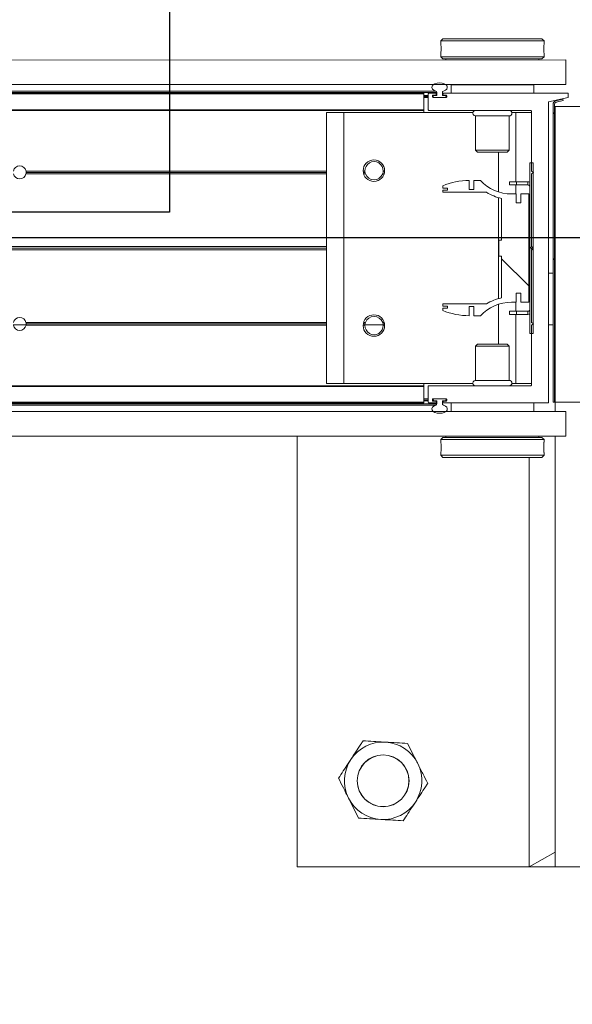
# Model space of a CAD drawing. Header units: feet. Extents: x 0 to 152726, y 0 to 59505.
# Tile 57 of 85: x 152371.478 to 152372.147, y 59279.952 to 59281.144. Entities that reach past the tile are written whole.
import ezdxf
from ezdxf import colors
from ezdxf.entities.mleader import LeaderData, LeaderLine
from ezdxf.math import Vec2, Vec3

# ---------------------------------------------------------------- set-up
doc = ezdxf.new("R2010")
doc.units = ezdxf.units.FT
doc.header["$LTSCALE"] = 0.1
doc.header["$MEASUREMENT"] = 0
for name, color, linetype, lineweight in [('BR_P_Rail_Object', 251, 'Continuous', 30), ('SC_Scratch7', 252, 'Continuous', 0), ('VG_P_Cells', 252, 'Continuous', 13)]:
    doc.layers.add(name, color=color, linetype=linetype, lineweight=lineweight)
doc.layers.add('L-ANNO-NOTE', color=30, linetype='Continuous')
doc.styles.add('Arial', font='arial.ttf')

# ---------------------------------------------------------------- blocks, each defined once
blk = doc.blocks.new('HIGH ST SCREENWALL_2 PANEL PLAN_5')
at = {"layer": 'SC_Scratch7', "lineweight": 0, "extrusion": (0, 0, -1)}
h = blk.add_hatch(dxfattribs=at)
h.set_pattern_fill('ANSI34', color=256, scale=0.1, style=0, pattern_type=2)
h.set_pattern_definition([(135.001858, (13.94325652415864, -13.85164582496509), (0.53031182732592, 0.5303462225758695), []), (135.001858, (13.76648022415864, -13.85165152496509), (0.53031182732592, 0.5303462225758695), []), (135.001858, (13.58970382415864, -13.85165732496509), (0.53031182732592, 0.5303462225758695), []), (135.001858, (13.41292752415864, -13.85166302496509), (0.53031182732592, 0.5303462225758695), [])])
h.paths.add_polyline_path([(4.350222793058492, -0.1485514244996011), (4.349791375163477, -0.1469415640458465), (4.358272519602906, -0.1446687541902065, 0.3394542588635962), (4.360125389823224, -0.142253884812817), (4.360113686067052, 0.2186091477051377), (4.361780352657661, 0.2186092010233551), (4.361792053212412, -0.1422538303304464, -0.339454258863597), (4.35870393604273, -0.1462786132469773)])
h = blk.add_hatch(dxfattribs=at)
h.set_pattern_fill('ANSI31', color=256, scale=0.01, style=0, pattern_type=2)
h.set_pattern_definition([(135.001858, (13.94176805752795, -14.01357844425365), (0.08838530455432, 0.08839103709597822), [])])
h.paths.add_polyline_path([(4.389908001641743, 0.135131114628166), (4.389914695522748, -0.07124347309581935), (4.386164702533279, -0.07124359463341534), (4.386158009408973, 0.13513099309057)])
h = blk.add_hatch(dxfattribs=at)
h.set_pattern_fill('ANSI38', color=256, scale=0.01, style=0, pattern_type=2)
h.set_pattern_definition([(135.001858, (13.84447191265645, -14.04434184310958), (0.08838530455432, 0.08839103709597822), []), (45.001858, (13.84447191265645, -14.04434184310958), (0.2651616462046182, 0.0883967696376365), [0.31249937, -0.18749962])])
h.paths.add_polyline_path([(4.400984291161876, -0.02271450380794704), (4.400984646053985, -0.03367248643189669), (4.391371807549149, -0.03367279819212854), (4.391367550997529, 0.09756053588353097), (4.400980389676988, 0.09756084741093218), (4.400980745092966, 0.0866028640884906), (4.40662378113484, 0.08660304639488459), (4.406623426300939, 0.09756102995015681), (4.412266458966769, 0.09756121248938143, 0.2061892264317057), (4.449897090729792, 0.113769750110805), (4.457935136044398, 0.1137700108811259), (4.45793549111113, 0.1028120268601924), (4.463512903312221, 0.1028122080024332), (4.463512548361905, 0.1137701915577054, -0.09842250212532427), (4.495533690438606, 0.1074064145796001), (4.495533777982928, 0.1046997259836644), (4.489799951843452, 0.1046995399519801), (4.48980003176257, 0.1022389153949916), (4.495533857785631, 0.1022391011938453), (4.495533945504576, 0.09953241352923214), (4.442643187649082, 0.09953069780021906, -0.0857050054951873), (4.424176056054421, 0.09222818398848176), (4.424177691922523, 0.0417874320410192), (4.427458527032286, 0.04178753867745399), (4.427459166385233, 0.02210253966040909), (4.424178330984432, 0.02210243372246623), (4.424179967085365, -0.0283383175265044, -0.08570500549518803), (4.442647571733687, -0.03563963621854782), (4.495538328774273, -0.03563792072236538), (4.495538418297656, -0.03834460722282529), (4.48980459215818, -0.03834479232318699), (4.489804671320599, -0.0408054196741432), (4.49553849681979, -0.04080523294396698), (4.495538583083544, -0.04351191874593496, -0.09842250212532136), (4.463517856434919, -0.04987777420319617), (4.463517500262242, -0.03891979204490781), (4.45794008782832, -0.03891997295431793), (4.457940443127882, -0.04987795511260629), (4.449902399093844, -0.04987821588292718, 0.206189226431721), (4.412270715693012, -0.03367211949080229), (4.406627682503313, -0.03367230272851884), (4.406627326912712, -0.02271432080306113)])
at = {"layer": 'SC_Scratch7', "lineweight": 0}
for p, q in [((-4.671865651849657, 0.7811181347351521), (-4.671882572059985, 0.259452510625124)), ((-4.005200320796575, 0.7810965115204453), (-4.671865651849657, 0.7811181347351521)), ((-4.390632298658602, 0.2852799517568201), (-4.390616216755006, 0.7811090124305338)), ((-4.359366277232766, 0.7811079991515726), (-4.390616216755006, 0.7811090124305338)), ((-4.390616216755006, 0.7811090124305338), (-4.359366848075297, 0.7635299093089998)), ((-4.359366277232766, 0.7811079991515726), (-4.359383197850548, 0.2594423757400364)), ((-4.359366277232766, 0.7811079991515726), (-4.359366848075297, 0.7635299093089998)), ((-4.317699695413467, 0.7811066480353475), (-4.359366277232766, 0.7811079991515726)), ((-4.4978196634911, 0.2827834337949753), (-4.49781976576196, 0.2796555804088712)), ((-4.495319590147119, 0.2852833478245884), (-4.4978196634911, 0.2827834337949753)), ((-4.4978196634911, 0.2827834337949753), (-4.372819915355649, 0.2827793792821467)), ((-4.495319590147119, 0.2852833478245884), (-4.375319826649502, 0.2852794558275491)), ((-4.372819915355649, 0.2827793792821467), (-4.375319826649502, 0.2852794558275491)), ((-4.372820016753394, 0.2796502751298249), (-4.372819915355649, 0.2827793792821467)), ((-4.497820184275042, 0.2667159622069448), (-4.497820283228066, 0.2636692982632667)), ((-4.497820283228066, 0.2636692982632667), (-4.495320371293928, 0.2611692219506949)), ((-4.497820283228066, 0.2636692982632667), (-4.372820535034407, 0.2636652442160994)), ((-4.375320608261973, 0.2611653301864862), (-4.372820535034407, 0.2636652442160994)), ((-4.373153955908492, 0.2735849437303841), (-4.373143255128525, 0.2717758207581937)), ((-4.372820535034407, 0.2636652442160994), (-4.372820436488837, 0.2667143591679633)), ((-8.335937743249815, 0.2595713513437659), (-4.34636239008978, 0.2594419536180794)), ((-4.495320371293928, 0.2611692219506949), (-4.375320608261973, 0.2611653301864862)), ((-4.491570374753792, 0.2611690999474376), (-4.4915704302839, 0.2594466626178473)), ((-4.379070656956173, 0.2594430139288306), (-4.37907060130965, 0.2611654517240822)), ((-4.346363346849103, 0.2299420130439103), (-4.34636239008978, 0.2594419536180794)), ((-8.33593870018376, 0.2300714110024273), (-4.346363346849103, 0.2299420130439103)), ((-4.485321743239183, 0.2194465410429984), (-4.485321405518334, 0.2298631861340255)), ((-4.485321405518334, 0.2298631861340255), (-4.385321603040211, 0.2298599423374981)), ((-4.450946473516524, 0.2299454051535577), (-4.450946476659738, 0.2298620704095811)), ((-4.419696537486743, 0.229861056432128), (-4.419696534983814, 0.2299443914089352)), ((-4.385321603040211, 0.2298599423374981), (-4.385321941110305, 0.2194432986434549)), ((-4.359384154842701, 0.2299424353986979), (-4.359384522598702, 0.2186091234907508)), ((-4.518238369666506, 0.2186274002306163), (-6.275206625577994, 0.21868438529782)), ((-4.518238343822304, 0.2194476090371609), (-6.275177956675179, 0.2195045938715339)), ((-6.275146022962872, 0.220418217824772), (-4.502613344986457, 0.2203607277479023)), ((-6.275085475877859, 0.2221505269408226), (-4.503882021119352, 0.2220930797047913)), ((-4.518238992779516, 0.199434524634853), (-4.518238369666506, 0.2186274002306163)), ((-4.51823845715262, 0.2159476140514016), (-4.513030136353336, 0.2159474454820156)), ((-4.518238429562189, 0.2167809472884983), (-4.513030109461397, 0.2167807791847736)), ((-4.518238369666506, 0.2186274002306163), (-4.518238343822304, 0.2194476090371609)), ((-4.51303067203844, 0.1994474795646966), (-4.513030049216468, 0.2186272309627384)), ((-4.512209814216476, 0.2194474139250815), (-4.504058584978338, 0.2194471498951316)), ((-4.508030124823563, 0.2165437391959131), (-4.508030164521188, 0.2153091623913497)), ((-4.508030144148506, 0.2159472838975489), (-4.507071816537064, 0.2159472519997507)), ((-4.508029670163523, 0.2152806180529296), (-4.507071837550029, 0.2152805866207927)), ((-4.507995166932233, 0.2167806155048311), (-4.507071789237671, 0.2167805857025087)), ((-4.504058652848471, 0.217363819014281), (-4.507209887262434, 0.2173639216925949)), ((-4.507071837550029, 0.2152805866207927), (-4.507071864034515, 0.2144889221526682)), ((-4.507071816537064, 0.2159472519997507), (-4.507071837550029, 0.2152805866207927)), ((-4.507071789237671, 0.2167805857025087), (-4.507071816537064, 0.2159472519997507)), ((-4.507071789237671, 0.2167805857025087), (-4.506051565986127, 0.2167805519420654)), ((-4.502613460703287, 0.2167804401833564), (-4.506051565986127, 0.2167805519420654)), ((-4.503238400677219, 0.2186269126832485), (-4.503238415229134, 0.2181839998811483)), ((-4.502613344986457, 0.2203607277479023), (-4.502613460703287, 0.2167804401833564)), ((-4.49594680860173, 0.2167802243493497), (-4.495946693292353, 0.2203605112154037)), ((-4.49232181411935, 0.2167801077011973), (-4.49594680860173, 0.2167802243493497)), ((-4.495321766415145, 0.218183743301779), (-4.495321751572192, 0.2186266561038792)), ((-4.491350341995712, 0.2173634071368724), (-4.494501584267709, 0.2173635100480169)), ((-4.494501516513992, 0.2194468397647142), (-4.368017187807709, 0.2194427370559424)), ((-4.491488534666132, 0.2152800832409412), (-4.491488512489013, 0.2159467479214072)), ((-4.490530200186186, 0.2153085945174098), (-4.490530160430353, 0.2165431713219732)), ((-4.367197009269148, 0.2186225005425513), (-4.367208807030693, -0.1451398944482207)), ((-4.361780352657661, 0.2186092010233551), (-4.361792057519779, -0.142253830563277)), ((-4.361780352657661, 0.2186092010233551), (-4.360113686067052, 0.2186091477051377)), ((-4.360113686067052, 0.2186091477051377), (-4.360125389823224, -0.142253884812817)), ((-4.359396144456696, -0.139723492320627), (-4.359384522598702, 0.2186091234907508)), ((-4.317717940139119, 0.2186077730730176), (-4.359384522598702, 0.2186091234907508)), ((-4.518238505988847, 0.2144476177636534), (-4.513030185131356, 0.214447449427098)), ((-4.507209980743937, 0.2144889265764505), (-4.491350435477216, 0.2144884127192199)), ((-4.506238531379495, 0.2144472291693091), (-4.492321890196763, 0.2144467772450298)), ((-4.518239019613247, 0.1986143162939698), (-6.275906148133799, 0.1986713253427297)), ((-4.518238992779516, 0.199434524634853), (-6.275877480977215, 0.1994915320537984)), ((-4.636155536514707, 0.196013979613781), (-4.63616617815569, -0.1321103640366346)), ((-4.615322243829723, 0.1960133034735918), (-4.636155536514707, 0.196013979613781)), ((-4.615322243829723, 0.1960133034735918), (-4.615332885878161, -0.1321110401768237)), ((-4.458949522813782, 0.1960082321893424), (-4.615322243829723, 0.1960133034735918)), ((-4.518239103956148, 0.1960101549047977), (-4.518239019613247, 0.1986143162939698)), ((-4.518239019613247, 0.1986143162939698), (-4.518238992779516, 0.199434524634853)), ((-4.388851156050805, 0.1986101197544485), (-4.51219736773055, 0.1986141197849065)), ((-4.455739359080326, 0.1920506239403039), (-4.455740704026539, 0.1505677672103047)), ((-4.41490610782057, 0.1920492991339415), (-4.455739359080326, 0.1920506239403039)), ((-4.414907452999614, 0.1505664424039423), (-4.41490610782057, 0.1920492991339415)), ((-4.406989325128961, 0.1960065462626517), (-4.411695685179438, 0.1960066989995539)), ((-4.406989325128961, 0.1960065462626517), (-4.406992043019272, 0.112215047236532)), ((-4.388031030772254, 0.1960059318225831), (-4.406989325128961, 0.1960065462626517)), ((-4.38803332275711, 0.1252769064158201), (-4.388030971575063, 0.1977898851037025)), ((-4.455740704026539, 0.1505677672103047), (-4.453368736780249, 0.148195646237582)), ((-4.414907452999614, 0.1505664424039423), (-4.455740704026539, 0.1505677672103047)), ((-4.417279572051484, 0.1481944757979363), (-4.453368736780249, 0.148195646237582)), ((-4.427824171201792, 0.1481948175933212), (-4.427825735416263, 0.09995420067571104)), ((-4.417279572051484, 0.1481944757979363), (-4.414907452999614, 0.1505664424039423)), ((-4.389914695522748, -0.07124347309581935), (-4.389908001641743, 0.135131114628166)), ((-4.386158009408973, 0.13513099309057), (-4.389908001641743, 0.135131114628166)), ((-4.386164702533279, -0.07124359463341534), (-4.386158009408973, 0.13513099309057)), ((-5.015555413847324, 0.1248805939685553), (-5.000092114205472, 0.1248800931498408)), ((-4.636157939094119, 0.1219516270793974), (-5.000220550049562, 0.1219634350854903)), ((-4.636157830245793, 0.1252849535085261), (-5.000164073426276, 0.1252967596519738)), ((-4.63615788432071, 0.1236182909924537), (-5.000012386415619, 0.1236300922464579)), ((-4.58973342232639, 0.1252834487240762), (-4.591880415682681, 0.125283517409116)), ((-4.589543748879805, 0.1236167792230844), (-4.591719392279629, 0.1236168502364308)), ((-4.589087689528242, 0.1219500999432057), (-4.591335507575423, 0.1219501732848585)), ((-4.589709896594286, 0.1248667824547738), (-4.56760601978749, 0.124866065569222)), ((-4.566397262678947, 0.1219493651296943), (-4.56822841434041, 0.1219494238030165)), ((-4.566013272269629, 0.1236160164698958), (-4.567772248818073, 0.1236160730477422)), ((-4.565852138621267, 0.1252826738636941), (-4.567582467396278, 0.1252827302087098)), ((-4.388036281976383, 0.03406834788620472), (-4.388033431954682, 0.1219435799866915)), ((-4.388033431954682, 0.1219435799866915), (-4.38553338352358, 0.1236101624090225)), ((-4.38553338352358, 0.1236101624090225), (-4.38803332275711, 0.1252769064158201)), ((-4.367200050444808, 0.1248595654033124), (-4.361783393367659, 0.1248593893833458)), ((-4.495533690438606, 0.1074064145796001), (-4.495533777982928, 0.1046997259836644)), ((-4.463512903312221, 0.1028122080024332), (-4.463512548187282, 0.1137701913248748)), ((-4.457935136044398, 0.1137700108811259), (-4.45793549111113, 0.1028120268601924)), ((-4.449897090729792, 0.113769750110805), (-4.457935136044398, 0.1137700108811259)), ((-4.414667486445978, 0.1084653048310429), (-4.414667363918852, 0.112215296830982)), ((-4.406334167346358, 0.108465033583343), (-4.414667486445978, 0.1084653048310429)), ((-4.406334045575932, 0.112215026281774), (-4.414667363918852, 0.112215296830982)), ((-4.406992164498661, 0.1084650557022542), (-4.406992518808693, 0.09756104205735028)), ((-4.406334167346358, 0.108465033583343), (-4.406334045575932, 0.112215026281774)), ((-4.392325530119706, 0.1084645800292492), (-4.406334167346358, 0.108465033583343)), ((-4.392325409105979, 0.1122145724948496), (-4.406334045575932, 0.112215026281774)), ((-4.392325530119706, 0.1084645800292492), (-4.392325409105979, 0.1122145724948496)), ((-4.495533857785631, 0.1022391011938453), (-4.495533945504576, 0.09953241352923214)), ((-4.495533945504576, 0.09953241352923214), (-4.44264318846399, 0.09953069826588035)), ((-4.48980003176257, 0.1022389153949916), (-4.495533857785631, 0.1022391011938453)), ((-4.495533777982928, 0.1046997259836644), (-4.489799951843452, 0.1046995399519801)), ((-4.489799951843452, 0.1046995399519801), (-4.48980003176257, 0.1022389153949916)), ((-4.45793549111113, 0.1028120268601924), (-4.463512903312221, 0.1028122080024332)), ((-4.406623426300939, 0.09756102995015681), (-4.412266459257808, 0.0975612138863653)), ((-4.40662378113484, 0.08660304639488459), (-4.406623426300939, 0.09756102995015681)), ((-4.400980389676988, 0.09756084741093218), (-4.400980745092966, 0.0866028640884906)), ((-4.391367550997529, 0.09756053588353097), (-4.400980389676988, 0.09756084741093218)), ((-4.391371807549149, -0.03367279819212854), (-4.391367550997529, 0.09756053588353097)), ((-4.42782595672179, 0.09311269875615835), (-4.427829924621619, -0.0292225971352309)), ((-4.424176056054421, 0.09222818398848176), (-4.424177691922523, 0.0417874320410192)), ((-4.400980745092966, 0.0866028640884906), (-4.40662378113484, 0.08660304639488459)), ((-4.367202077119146, 0.06235969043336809), (-4.361785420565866, 0.06235951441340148)), ((-4.427458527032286, 0.04178753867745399), (-4.427459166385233, 0.02210253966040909)), ((-4.424177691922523, 0.0417874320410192), (-4.427458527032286, 0.04178753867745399)), ((-4.636160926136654, 0.02982722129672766), (-5.666974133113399, 0.0298606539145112)), ((-4.636160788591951, 0.03407639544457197), (-5.666973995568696, 0.03410982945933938)), ((-4.636160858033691, 0.03195180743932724), (-5.666679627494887, 0.03198523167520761)), ((-4.388039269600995, -0.05805605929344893), (-4.388036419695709, 0.02981917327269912)), ((-4.388036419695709, 0.02981917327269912), (-4.385911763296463, 0.03194369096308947)), ((-4.385911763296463, 0.03194369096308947), (-4.388036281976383, 0.03406834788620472)), ((-4.427459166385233, 0.02210253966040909), (-4.424178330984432, 0.02210243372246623)), ((-4.424178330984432, 0.02210243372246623), (-4.424179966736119, -0.02833831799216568)), ((-4.406627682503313, -0.03367230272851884), (-4.406627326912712, -0.02271432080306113)), ((-4.406627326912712, -0.02271432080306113), (-4.400984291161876, -0.02271450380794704)), ((-4.400984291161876, -0.02271450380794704), (-4.400984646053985, -0.03367248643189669)), ((-4.495538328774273, -0.03563792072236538), (-4.495538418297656, -0.03834460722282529)), ((-4.442647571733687, -0.03563963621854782), (-4.495538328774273, -0.03563792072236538)), ((-4.412270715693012, -0.03367211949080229), (-4.406627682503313, -0.03367230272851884)), ((-4.406996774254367, -0.03367229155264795), (-4.406997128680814, -0.04457630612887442)), ((-4.400984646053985, -0.03367248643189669), (-4.391371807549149, -0.03367279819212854)), ((-4.49553849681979, -0.04080523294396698), (-4.495538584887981, -0.04351191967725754)), ((-4.489804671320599, -0.0408054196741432), (-4.49553849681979, -0.04080523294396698)), ((-4.495538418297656, -0.03834460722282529), (-4.48980459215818, -0.03834479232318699)), ((-4.48980459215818, -0.03834479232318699), (-4.489804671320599, -0.0408054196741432)), ((-4.463517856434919, -0.04987777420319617), (-4.463517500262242, -0.03891979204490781)), ((-4.463517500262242, -0.03891979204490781), (-4.45794008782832, -0.03891997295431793)), ((-4.45794008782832, -0.03891997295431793), (-4.457940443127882, -0.04987795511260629)), ((-4.427830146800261, -0.03606409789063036), (-4.427831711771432, -0.08430471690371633)), ((-4.414672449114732, -0.04457605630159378), (-4.414672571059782, -0.04832604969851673)), ((-4.414672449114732, -0.04457605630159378), (-4.406339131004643, -0.04457632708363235)), ((-4.406339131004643, -0.04457632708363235), (-4.406339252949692, -0.04832632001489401)), ((-4.406339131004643, -0.04457632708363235), (-4.392330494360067, -0.04457678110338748)), ((-4.392330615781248, -0.04832677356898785), (-4.392330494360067, -0.04457678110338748)), ((-4.636163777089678, -0.05804801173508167), (-5.000226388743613, -0.05803620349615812)), ((-4.589093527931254, -0.05804953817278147), (-4.591341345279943, -0.05804946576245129)), ((-4.566403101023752, -0.05805027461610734), (-4.56823425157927, -0.05805021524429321)), ((-4.457940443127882, -0.04987795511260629), (-4.449902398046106, -0.04987821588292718)), ((-4.414672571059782, -0.04832604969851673), (-4.406339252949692, -0.04832632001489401)), ((-4.406997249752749, -0.04832629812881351), (-4.406999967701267, -0.1321177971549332)), ((-4.406339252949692, -0.04832632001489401), (-4.392330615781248, -0.04832677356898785)), ((-4.385539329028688, -0.05972280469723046), (-4.388039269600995, -0.05805605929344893)), ((-4.636163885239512, -0.06138133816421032), (-5.000170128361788, -0.06136953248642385)), ((-4.636163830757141, -0.05971467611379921), (-5.000018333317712, -0.05970287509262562)), ((-4.589739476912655, -0.0613828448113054), (-4.591886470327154, -0.06138277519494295)), ((-4.589549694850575, -0.05971618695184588), (-4.591725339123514, -0.05971611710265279)), ((-4.565858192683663, -0.06138361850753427), (-4.567588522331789, -0.06138356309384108)), ((-4.389914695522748, -0.07124347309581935), (-4.386164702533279, -0.07124359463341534)), ((-4.388041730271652, -0.1339023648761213), (-4.388039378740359, -0.06138938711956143)), ((-4.388039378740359, -0.06138938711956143), (-4.385539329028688, -0.05972280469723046)), ((-4.455748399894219, -0.08667585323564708), (-4.455749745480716, -0.1281587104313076)), ((-4.45337627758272, -0.08430388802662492), (-4.455748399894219, -0.08667585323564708)), ((-4.455748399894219, -0.08667585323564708), (-4.414915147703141, -0.08667717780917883)), ((-4.45337627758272, -0.08430388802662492), (-4.417287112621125, -0.08430505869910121)), ((-4.414915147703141, -0.08667717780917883), (-4.417287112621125, -0.08430505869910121)), ((-4.414916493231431, -0.1281600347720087), (-4.414915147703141, -0.08667717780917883)), ((-4.455749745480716, -0.1281587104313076), (-4.414916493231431, -0.1281600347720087)), ((-4.518249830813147, -0.1347183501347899), (-6.275916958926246, -0.1346613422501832)), ((-4.518249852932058, -0.1354064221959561), (-6.275892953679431, -0.1353494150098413)), ((-4.615332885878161, -0.1321110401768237), (-4.63616617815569, -0.1321103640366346)), ((-4.458960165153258, -0.1321161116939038), (-4.615332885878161, -0.1321110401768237)), ((-4.518250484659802, -0.1548635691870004), (-4.518249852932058, -0.1354064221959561)), ((-4.518249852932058, -0.1354064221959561), (-4.518249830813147, -0.1347183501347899)), ((-4.518249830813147, -0.1347183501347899), (-4.518249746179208, -0.1321141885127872)), ((-4.513042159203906, -0.1547316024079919), (-4.513041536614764, -0.1355387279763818)), ((-4.512221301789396, -0.1347185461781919), (-4.388861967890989, -0.1347225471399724)), ((-4.406999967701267, -0.1321177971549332), (-4.411706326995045, -0.1321176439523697)), ((-4.388041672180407, -0.1321184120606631), (-4.406999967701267, -0.1321177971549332)), ((-4.359396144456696, -0.139723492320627), (-4.317729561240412, -0.139724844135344)), ((-4.518250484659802, -0.1548635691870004), (-6.275214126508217, -0.1548065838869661)), ((-4.518250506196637, -0.1555516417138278), (-4.518250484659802, -0.1548635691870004)), ((-4.518250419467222, -0.1528849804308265), (-4.513042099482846, -0.1528851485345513)), ((-4.518250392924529, -0.152051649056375), (-4.513042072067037, -0.152051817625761)), ((-4.518250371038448, -0.151384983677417), (-4.513042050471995, -0.151385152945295)), ((-4.518250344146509, -0.1505516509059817), (-4.51304202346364, -0.1505518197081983)), ((-4.508042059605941, -0.1514138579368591), (-4.508042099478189, -0.1526484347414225)), ((-4.508042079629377, -0.1520519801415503), (-4.507083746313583, -0.1520520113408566)), ((-4.508041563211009, -0.1513853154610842), (-4.507083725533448, -0.1513853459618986)), ((-4.508007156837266, -0.1528853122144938), (-4.507083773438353, -0.1528853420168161)), ((-4.507221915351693, -0.1534686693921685), (-4.504070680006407, -0.1534687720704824)), ((-4.491362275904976, -0.1505941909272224), (-4.507221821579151, -0.1505936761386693)), ((-4.507083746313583, -0.1520520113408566), (-4.507083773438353, -0.1528853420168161)), ((-4.507083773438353, -0.1528853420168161), (-4.50625044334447, -0.1528853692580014)), ((-4.507083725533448, -0.1513853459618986), (-4.507083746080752, -0.1520520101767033)), ((-4.507083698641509, -0.1505936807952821), (-4.507083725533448, -0.1513853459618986)), ((-4.50625044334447, -0.1528853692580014), (-4.502625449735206, -0.1528854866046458)), ((-4.49233372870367, -0.150552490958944), (-4.506250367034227, -0.1505520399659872)), ((-4.503250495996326, -0.1542890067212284), (-4.503250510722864, -0.1547319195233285)), ((-4.502625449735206, -0.1528854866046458), (-4.50262556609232, -0.1564657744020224)), ((-4.495958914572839, -0.156465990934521), (-4.495958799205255, -0.1528857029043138)), ((-4.495958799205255, -0.1528857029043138), (-4.492520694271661, -0.1528858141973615)), ((-4.495333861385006, -0.1547321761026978), (-4.495333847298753, -0.154289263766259)), ((-4.494513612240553, -0.1534690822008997), (-4.491362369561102, -0.153469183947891)), ((-4.491500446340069, -0.1520525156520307), (-4.491500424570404, -0.1513858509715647)), ((-4.490542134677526, -0.1526490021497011), (-4.490542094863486, -0.1514144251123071)), ((-4.367208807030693, -0.1451398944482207), (-4.343771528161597, -0.1505573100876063)), ((-4.35870393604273, -0.1462786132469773), (-4.350222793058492, -0.1485514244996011)), ((-4.358272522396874, -0.1446687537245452), (-4.349791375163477, -0.1469415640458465)), ((-4.349791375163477, -0.1469415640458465), (-4.350222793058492, -0.1485514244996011)), ((-4.343771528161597, -0.1505573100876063), (-4.343771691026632, -0.1555573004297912)), ((-8.335951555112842, -0.1662611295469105), (-4.346376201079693, -0.1663905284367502)), ((-4.518250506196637, -0.1555516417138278), (-6.275190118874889, -0.1554946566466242)), ((-6.275158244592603, -0.156408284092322), (-4.50262556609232, -0.1564657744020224)), ((-6.275097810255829, -0.1581405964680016), (-4.503894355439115, -0.1581980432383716)), ((-4.504070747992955, -0.1555521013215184), (-4.512221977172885, -0.1555518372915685)), ((-4.343771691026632, -0.1555573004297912), (-4.494513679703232, -0.1555524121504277)), ((-4.485334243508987, -0.1659693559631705), (-4.485333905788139, -0.1555527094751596)), ((-4.385334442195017, -0.1659725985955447), (-4.485334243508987, -0.1659693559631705)), ((-4.450959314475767, -0.1659704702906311), (-4.450959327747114, -0.1663871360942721)), ((-4.419709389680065, -0.1663881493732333), (-4.419709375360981, -0.1659714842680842)), ((-4.385334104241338, -0.1555559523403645), (-4.385334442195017, -0.1659725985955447)), ((-4.346377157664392, -0.1958904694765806), (-4.346376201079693, -0.1663905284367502)), ((-8.33595251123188, -0.1957610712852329), (-4.346377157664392, -0.1958904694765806)), ((-4.497835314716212, -0.1997746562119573), (-4.497835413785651, -0.2028237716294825)), ((-4.495335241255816, -0.1972747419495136), (-4.497835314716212, -0.1997746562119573)), ((-4.372835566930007, -0.1997787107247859), (-4.497835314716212, -0.1997746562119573)), ((-4.375335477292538, -0.1972786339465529), (-4.495335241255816, -0.1972747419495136)), ((-4.491585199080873, -0.1958857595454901), (-4.491585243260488, -0.1972748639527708)), ((-4.379085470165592, -0.1972785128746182), (-4.379085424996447, -0.1958894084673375)), ((-4.372835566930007, -0.1997787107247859), (-4.375335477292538, -0.1972786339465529)), ((-4.3728356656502, -0.2028253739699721), (-4.372835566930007, -0.1997787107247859)), ((-4.49750189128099, -0.2096943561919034), (-4.49751259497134, -0.2078852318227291)), ((-4.497835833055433, -0.2157596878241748), (-4.497835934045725, -0.2188887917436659)), ((-4.497835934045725, -0.2188887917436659), (-4.495336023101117, -0.2213888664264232)), ((-4.372836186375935, -0.2188928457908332), (-4.497835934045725, -0.2188887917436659)), ((-4.375336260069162, -0.2213927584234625), (-4.495336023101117, -0.2213888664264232)), ((-4.375336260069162, -0.2213927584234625), (-4.372836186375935, -0.2188928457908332)), ((-4.372836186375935, -0.2188928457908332), (-4.372836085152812, -0.2157649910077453))]:
    blk.add_line(p, q, dxfattribs=at)
at = {"layer": 'SC_Scratch7', "lineweight": 0, "extrusion": (0, 0, -1)}
for centre, radius in [((4.567702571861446, 0.6769482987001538), 0.03141660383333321), ((4.567702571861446, 0.6769482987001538), 0.03124993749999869), ((4.578866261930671, 0.1256997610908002), 0.01302080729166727), ((4.578872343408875, -0.06179986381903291), 0.01302080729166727)]:
    blk.add_circle(centre, radius, dxfattribs=at)
at = {"layer": 'SC_Scratch7', "lineweight": 0}
for centre, radius, start, end in [((-4.567702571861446, 0.6769482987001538), 0.04687490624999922, 93.33381642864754, 153.333816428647), ((-4.567702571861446, 0.6769482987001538), 0.04687490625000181, 33.33381642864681, 93.33381642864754), ((-4.567702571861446, 0.6769482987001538), 0.04687490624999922, 153.333816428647, 213.3338164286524), ((-4.567702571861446, 0.6769482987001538), 0.04687490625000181, 333.3338164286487, 33.33381642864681), ((-4.567702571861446, 0.6769482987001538), 0.04687490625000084, 273.3338164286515, 333.3338164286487), ((-4.567702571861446, 0.6769482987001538), 0.04687490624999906, 213.3338164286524, 273.3338164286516), ((-4.560137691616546, 0.2732281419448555), 0.06265684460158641, 354.0342443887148, 5.88784886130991), ((-4.512209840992, 0.2186272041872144), 0.0008202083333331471, 89.99814166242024, 179.9981416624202), ((-4.507209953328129, 0.215309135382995), 0.0008202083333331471, 179.9981416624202, 269.9981416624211), ((-4.507209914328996, 0.2165437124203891), 0.0008202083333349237, 89.99814166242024, 179.9981416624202), ((-4.506238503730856, 0.2152805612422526), 0.000833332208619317, 179.9982015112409, 269.9981416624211), ((-4.506051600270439, 0.2157393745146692), 0.001041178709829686, 89.9981416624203, 168.4830518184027), ((-4.504058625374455, 0.2181840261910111), 0.0008202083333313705, 269.9981416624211, 359.9981416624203), ((-4.504058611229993, 0.2186269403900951), 0.0008202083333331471, 359.9981416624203, 89.99814166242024), ((-4.504430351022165, 0.2203607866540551), 0.001817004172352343, 359.9981400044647, 72.43568222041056), ((-4.494129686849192, 0.2203604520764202), 0.001817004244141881, 107.5606013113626, 179.9981416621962), ((-4.494501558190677, 0.218183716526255), 0.0008202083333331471, 179.9981416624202, 269.9981416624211), ((-4.494501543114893, 0.2186266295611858), 0.0008202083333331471, 89.99814166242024, 179.9981416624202), ((-4.492321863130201, 0.2152801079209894), 0.0008333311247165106, 269.9981416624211, 359.9981802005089), ((-4.492321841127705, 0.2159467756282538), 0.0008333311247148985, 359.9981056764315, 89.99814166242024), ((-4.491350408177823, 0.2153086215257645), 0.0008202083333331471, 269.9981416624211, 359.9981416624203), ((-4.491350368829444, 0.2165431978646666), 0.0008202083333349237, 359.9981416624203, 89.99814166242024), ((-4.368017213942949, 0.2186225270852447), 0.0008202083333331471, 359.9981416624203, 89.99814166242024), ((-4.512197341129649, 0.1994474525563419), 0.0008333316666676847, 179.9981416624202, 269.9981416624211), ((-4.45573925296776, 0.195331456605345), 0.003280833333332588, 89.99814166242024, 269.9981416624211), ((-4.414906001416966, 0.1953301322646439), 0.003280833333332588, 269.9981416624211, 89.99814166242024), ((-4.388851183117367, 0.1977899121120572), 0.0008202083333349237, 359.9981416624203, 89.99814166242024), ((-5.007823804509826, 0.1237593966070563), 0.007812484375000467, 11.34889256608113, 168.6473907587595), ((-4.578657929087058, 0.1256997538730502), 0.01108331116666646, 357.8436572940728, 182.1526260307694), ((-5.007823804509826, 0.1237593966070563), 0.007812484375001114, 193.2865001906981, 346.7097831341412), ((-5.007823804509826, 0.1237593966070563), 0.007812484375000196, 346.7097831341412, 359.0516487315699), ((-5.007823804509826, 0.1237593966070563), 0.007812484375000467, 359.0516487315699, 11.34889256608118), ((-4.578657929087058, 0.1256997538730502), 0.01108331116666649, 182.1526260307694, 190.8324766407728), ((-4.578657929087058, 0.1256997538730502), 0.01108331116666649, 190.8324766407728, 199.7742688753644), ((-4.578657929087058, 0.1256997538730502), 0.01108331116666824, 199.7742688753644, 340.222014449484), ((-4.578657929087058, 0.1256997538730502), 0.01108331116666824, 340.222014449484, 349.1638066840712), ((-4.578657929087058, 0.1256997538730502), 0.01108331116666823, 349.1638066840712, 357.8436572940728), ((-4.463515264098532, 0.03004028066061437), 0.08372991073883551, 89.9981416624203, 112.4825022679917), ((-4.412264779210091, 0.1493520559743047), 0.05179084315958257, 223.3961394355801, 269.9981416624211), ((-4.392325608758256, 0.1060479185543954), 0.002416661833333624, 359.9981416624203, 89.9981416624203), ((-4.392325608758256, 0.1060479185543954), 0.006166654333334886, 66.92587189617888, 89.9981416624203), ((-4.412264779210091, 0.1493520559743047), 0.05835250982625, 238.6273874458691, 258.2216459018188), ((-4.412272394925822, -0.08546296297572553), 0.0517908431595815, 89.9981416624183, 136.6001438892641), ((-4.412272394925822, -0.08546296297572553), 0.05835250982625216, 101.774637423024, 121.3688958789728), ((-4.463515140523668, 0.03385213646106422), 0.08372991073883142, 247.5137810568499, 269.9981416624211), ((-4.392330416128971, -0.0421601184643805), 0.002416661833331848, 269.9981416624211, 359.9981416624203), ((-5.007829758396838, -0.05983167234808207), 0.007812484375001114, 13.2865001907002, 166.7097831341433), ((-5.007829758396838, -0.05983167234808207), 0.007812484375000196, 0.9446345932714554, 13.2865001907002), ((-4.578664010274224, -0.06179987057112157), 0.01108331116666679, 160.2220144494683, 169.1638066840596), ((-4.578664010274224, -0.06179987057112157), 0.01108331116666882, 19.77426887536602, 160.2220144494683), ((-4.578664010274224, -0.06179987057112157), 0.01108331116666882, 10.83247664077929, 19.77426887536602), ((-4.392330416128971, -0.0421601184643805), 0.006166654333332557, 269.9981416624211, 293.0704114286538), ((-5.007829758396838, -0.05983167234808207), 0.007812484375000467, 191.3488925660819, 348.6473907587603), ((-5.007829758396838, -0.05983167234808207), 0.007812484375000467, 348.6473907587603, 0.9446345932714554), ((-4.578664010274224, -0.06179987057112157), 0.01108331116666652, 177.8436572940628, 2.152626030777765), ((-4.578664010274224, -0.06179987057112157), 0.01108331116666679, 169.1638066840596, 177.8436572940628), ((-4.578664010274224, -0.06179987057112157), 0.01108331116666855, 2.152626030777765, 10.83247664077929), ((-4.455749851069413, -0.1314395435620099), 0.00328083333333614, 89.99814166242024, 269.9981416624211), ((-4.414916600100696, -0.131440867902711), 0.00328083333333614, 269.9981416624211, 89.99814166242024), ((-4.512221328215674, -0.1355387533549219), 0.0008202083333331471, 89.99814166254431, 179.9981416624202), ((-4.388861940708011, -0.1339023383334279), 0.0008202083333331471, 269.9981416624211, 359.9981416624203), ((-4.35762539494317, -0.1422539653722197), 0.004166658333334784, 179.99814166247, 254.998141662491), ((-4.35762539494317, -0.1422539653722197), 0.002499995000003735, 179.9981416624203, 254.9981416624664), ((-4.512221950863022, -0.1547316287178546), 0.0008202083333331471, 179.9981416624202, 269.9981416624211), ((-4.507221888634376, -0.1526484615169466), 0.0008202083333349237, 179.9981416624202, 269.9981416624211), ((-4.507221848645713, -0.1514138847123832), 0.0008202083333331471, 89.99814166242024, 179.9981416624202), ((-4.506250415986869, -0.1520520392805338), 0.0008333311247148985, 179.9981056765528, 269.9981416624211), ((-4.506250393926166, -0.1513853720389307), 0.0008333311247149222, 89.9981416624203, 179.9981802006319), ((-4.504070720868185, -0.1547318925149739), 0.0008202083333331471, 269.9981416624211, 359.9981416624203), ((-4.504070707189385, -0.1542889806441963), 0.0008202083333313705, 359.9981416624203, 89.9981416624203), ((-4.494513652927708, -0.1547322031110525), 0.0008202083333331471, 179.9981416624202, 269.9981416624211), ((-4.494513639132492, -0.1542892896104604), 0.0008202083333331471, 89.99814166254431, 179.9981416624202), ((-4.492520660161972, -0.151844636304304), 0.00104117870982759, 269.9981416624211, 348.4830518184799), ((-4.492333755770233, -0.15138582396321), 0.000833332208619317, 359.9982015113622, 89.9981416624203), ((-4.491362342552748, -0.1526489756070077), 0.0008202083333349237, 269.9981416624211, 359.9981416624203), ((-4.491362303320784, -0.1514143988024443), 0.0008202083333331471, 359.9981416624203, 89.99814166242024), ((-4.504442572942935, -0.1564657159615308), 0.001817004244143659, 287.5606013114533, 359.9981416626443), ((-4.4941419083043, -0.1564660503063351), 0.001817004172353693, 179.9981400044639, 252.4356822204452), ((-4.310518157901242, -0.2093375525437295), 0.06265684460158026, 174.0342443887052, 185.8878488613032)]:
    blk.add_arc(centre, radius, start, end, dxfattribs=at)
for centre, major_axis, ratio, end_param in [((-4.499279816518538, 0.2266808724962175), (0.009374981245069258, -3.04069167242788e-07), 0.5617178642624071, 10.48246647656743), ((-4.499292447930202, -0.1627861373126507), (-0.009374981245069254, 3.040691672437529e-07), 0.5617178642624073, 10.4824664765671)]:
    blk.add_ellipse(centre, major_axis=major_axis, ratio=ratio, start_param=5.225496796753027, end_param=end_param, dxfattribs=at)
for points, knots in [([(-4.609591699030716, 0.6979853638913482), (-4.609303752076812, 0.6985587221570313), (-4.607123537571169, 0.702899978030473), (-4.60301290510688, 0.7110850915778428), (-4.599312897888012, 0.7184525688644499), (-4.597445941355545, 0.7221700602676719)], [0, 0, 0, 0, 0.070102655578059, 0.5307909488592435, 1, 1, 1, 1]), ([(-4.597445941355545, 0.7221700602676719), (-4.593058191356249, 0.7224256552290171), (-4.584202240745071, 0.7229415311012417), (-4.575047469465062, 0.7234748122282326), (-4.570428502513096, 0.7237438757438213)], [0, 0, 0, 0, 0.4954579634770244, 1, 1, 1, 1]), ([(-4.570428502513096, 0.7237438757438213), (-4.569787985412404, 0.7237811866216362), (-4.564938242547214, 0.7240636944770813), (-4.555794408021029, 0.7245963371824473), (-4.547563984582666, 0.7250757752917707), (-4.543411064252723, 0.7253176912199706)], [0, 0, 0, 0, 0.07010265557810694, 0.5307909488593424, 1, 1, 1, 1]), ([(-4.543411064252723, 0.7253176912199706), (-4.541510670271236, 0.7224283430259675), (-4.537690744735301, 0.7166205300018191), (-4.532687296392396, 0.7090132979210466), (-4.529621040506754, 0.7043513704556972), (-4.528539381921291, 0.7027068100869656)], [0, 0, 0, 0, 0.3905333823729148, 0.7850020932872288, 1, 1, 1, 1]), ([(-4.621737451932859, 0.6738006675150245), (-4.619764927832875, 0.6777283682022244), (-4.615783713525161, 0.6856557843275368), (-4.611668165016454, 0.6938506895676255), (-4.609591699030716, 0.6979853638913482)], [0, 0, 0, 0, 0.4954579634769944, 1, 1, 1, 1]), ([(-4.528539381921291, 0.7027068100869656), (-4.526515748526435, 0.699630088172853), (-4.522436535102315, 0.6934280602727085), (-4.517485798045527, 0.6859009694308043), (-4.514586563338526, 0.6814929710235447), (-4.5136676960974, 0.6800959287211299)], [0, 0, 0, 0, 0.4020739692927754, 0.8104971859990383, 1, 1, 1, 1]), ([(-4.5136676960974, 0.6800959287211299), (-4.515640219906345, 0.6761682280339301), (-4.519621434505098, 0.6682408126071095), (-4.523736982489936, 0.6600459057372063), (-4.525813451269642, 0.6559112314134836)], [0, 0, 0, 0, 0.4954579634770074, 1, 1, 1, 1]), ([(-4.606865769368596, 0.6511897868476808), (-4.607947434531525, 0.6528343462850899), (-4.610991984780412, 0.6574632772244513), (-4.615995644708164, 0.665070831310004), (-4.619815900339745, 0.6708791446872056), (-4.621737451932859, 0.6738006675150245)], [0, 0, 0, 0, 0.2149974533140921, 0.6051517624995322, 1, 1, 1, 1]), ([(-4.525813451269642, 0.6559112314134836), (-4.526101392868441, 0.6553378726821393), (-4.528281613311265, 0.6509966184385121), (-4.53239224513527, 0.6428115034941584), (-4.536092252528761, 0.635444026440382), (-4.53795920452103, 0.631726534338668)], [0, 0, 0, 0, 0.07010265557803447, 0.5307909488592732, 1, 1, 1, 1]), ([(-4.591994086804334, 0.6285789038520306), (-4.592912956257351, 0.6299759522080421), (-4.595783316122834, 0.6343400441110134), (-4.600732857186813, 0.6418653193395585), (-4.60481213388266, 0.6480674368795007), (-4.606865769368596, 0.6511897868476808)], [0, 0, 0, 0, 0.189503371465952, 0.5919695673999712, 1, 1, 1, 1]), ([(-4.564976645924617, 0.6301527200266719), (-4.565617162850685, 0.6301154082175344), (-4.570466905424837, 0.6298329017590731), (-4.579610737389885, 0.6293002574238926), (-4.587841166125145, 0.628820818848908), (-4.591994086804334, 0.6285789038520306)], [0, 0, 0, 0, 0.07010265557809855, 0.5307909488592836, 1, 1, 1, 1]), ([(-4.53795920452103, 0.631726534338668), (-4.54234695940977, 0.631470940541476), (-4.551202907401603, 0.6309550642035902), (-4.560357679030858, 0.6304217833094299), (-4.564976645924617, 0.6301527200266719)], [0, 0, 0, 0, 0.4954579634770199, 1, 1, 1, 1]), ([(-4.373160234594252, 0.2732223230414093), (-4.373152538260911, 0.2739517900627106), (-4.373137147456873, 0.2754106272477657), (-4.373029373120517, 0.2773607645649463), (-4.372912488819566, 0.2788211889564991), (-4.37282832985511, 0.2796537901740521), (-4.37282846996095, 0.2796512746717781), (-4.372828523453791, 0.2796502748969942)], [0, 0, 0, 0, 0.2140444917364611, 0.4280607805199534, 0.6428083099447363, 0.8580379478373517, 1, 1, 1, 1]), ([(-4.372857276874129, 0.2670759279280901), (-4.372857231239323, 0.2670754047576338), (-4.372825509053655, 0.2667228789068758), (-4.372810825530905, 0.2666387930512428), (-4.372846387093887, 0.2669504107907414), (-4.372950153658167, 0.2680434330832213), (-4.373069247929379, 0.2696966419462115), (-4.373148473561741, 0.271527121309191), (-4.373156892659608, 0.2727405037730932), (-4.373160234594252, 0.2732223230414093)], [0, 0, 0, 0, 0.0002623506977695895, 0.1771374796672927, 0.3531789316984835, 0.5291976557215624, 0.706035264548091, 0.8832702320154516, 1, 1, 1, 1]), ([(-4.4977985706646, -0.20318534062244), (-4.497798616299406, -0.2031848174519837), (-4.497830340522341, -0.2028322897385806), (-4.497845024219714, -0.2027482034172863), (-4.497809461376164, -0.2030598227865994), (-4.497705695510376, -0.2041528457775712), (-4.497586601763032, -0.2058060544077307), (-4.497507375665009, -0.2076365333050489), (-4.497498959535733, -0.2088499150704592), (-4.497495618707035, -0.2093317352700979)], [0, 0, 0, 0, 0.0002623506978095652, 0.1771374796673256, 0.3531789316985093, 0.5291976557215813, 0.7060352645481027, 0.8832702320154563, 1, 1, 1, 1]), ([(-4.497495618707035, -0.2093317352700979), (-4.497503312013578, -0.210061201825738), (-4.497518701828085, -0.2115200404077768), (-4.497626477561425, -0.2134701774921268), (-4.497743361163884, -0.214930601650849), (-4.497827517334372, -0.2157632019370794), (-4.497827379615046, -0.2157606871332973), (-4.497827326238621, -0.2157596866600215)], [0, 0, 0, 0, 0.2140444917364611, 0.4280607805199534, 0.6428083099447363, 0.8580379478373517, 1, 1, 1, 1])]:
    blk.add_open_spline(points, degree=3, knots=knots, dxfattribs=at)
blk = doc.blocks.new('Bridge plan')
at = {"layer": 'BR_P_Rail_Object', "lineweight": -3}
blk.add_line((1828195.652751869, 711482.1428165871), (1828078.811847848, 711482.1428165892), dxfattribs=at)
at = {"layer": 'VG_P_Cells', "lineweight": -3}
for p, q in [((1828110.722618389, 711488.611357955), (1828110.722635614, 711482.1738434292)), ((1828110.722635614, 711482.1738434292), (1828109.847637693, 711482.1738410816))]:
    blk.add_line(p, q, dxfattribs=at)
at = {"layer": 'SC_Scratch7', "lineweight": -3, "extrusion": (0, 0, -1), "rotation": 180.0002309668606}
blk.add_blockref('HIGH ST SCREENWALL_2 PANEL PLAN_5', (-1828115.549016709, 711482.1623308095), dxfattribs=at)
blk = doc.blocks.new('Trellis Base')
blk.add_blockref('Bridge plan', (-1675739.0632623, -652201.2630976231))
at = {"layer": 'L-ANNO-NOTE'}
ml = blk.add_multileader_mtext('Standard', dxfattribs=at)
ml.set_content('W. LIVINGSTON AVENUE', color=11, style='Arial')
ml.set_leader_properties()
ml.build(insert=Vec2(0, 0))
ml.multileader.update_dxf_attribs({"has_dogleg": 0, "dogleg_length": 0.36, "arrow_head_size": 1.25, "scale": 10})
ctx = ml.context
ctx.base_point, ctx.scale, ctx.char_height, ctx.arrow_head_size, ctx.landing_gap_size, ctx.plane_origin, ctx.plane_x_axis, ctx.plane_y_axis = Vec3(152493.4333448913, 59387.86988106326), 10, 1.25, 1.25, 0.5, Vec3(152496.4817137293, 59382.31385021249), Vec3(0.2347390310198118, 0.9720584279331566), Vec3(-0.9720584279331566, 0.2347390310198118)
notes = []
notes.append((ctx, [(0, (0, 0, 0), (0, 0), (1, 0), 1, [])]))
ctx.mtext.insert, ctx.mtext.text_direction, ctx.mtext.rotation, ctx.mtext.flow_direction = Vec3(152492.9328174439, 59388.50512407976), Vec3(0.2347390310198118, 0.9720584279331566), 1.333846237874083, 5
ml = blk.add_multileader_mtext('Standard', dxfattribs=at)
ml.set_content('S. FRONT STREET', color=11, style='Arial')
ml.set_leader_properties()
ml.build(insert=Vec2(0, 0))
ml.multileader.update_dxf_attribs({"has_dogleg": 0, "dogleg_length": 0.36, "arrow_head_size": 1.25, "scale": 10})
ctx = ml.context
ctx.base_point, ctx.scale, ctx.char_height, ctx.arrow_head_size, ctx.landing_gap_size, ctx.plane_origin = Vec3(152391.6984540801, 59316.60244546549), 10, 1.25, 1.25, 0.5, Vec3(152387.0132386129, 59312.33503554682)
notes.append((ctx, [(0, (0, 0, 0), (0, 0), (1, 0), 1, [])]))
ctx.mtext.insert, ctx.mtext.flow_direction = Vec3(152392.1984540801, 59317.23810371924), 5
for ctx, leaders in notes:
    for number, flags, end, landing, length, lines in leaders:
        leader = LeaderData()
        leader.index, (leader.has_last_leader_line, leader.has_dogleg_vector, leader.attachment_direction) = number, flags
        leader.last_leader_point, leader.dogleg_vector, leader.dogleg_length = Vec3(end), Vec3(landing), length
        for number, points, colour, breaks in lines:
            line = LeaderLine()
            line.index, line.vertices, line.color, line.breaks = number, Vec3.list(points), colors.encode_raw_color(colour), breaks
            leader.lines.append(line)
        ctx.leaders.append(leader)

msp = doc.modelspace()

# ---------------------------------------------------------------- block references
msp.add_blockref('Trellis Base', (0, 0))

# ---------------------------------------------------------------- next in the draw order: leaders
at = {"layer": 'L-ANNO-NOTE'}
ml = msp.add_multileader_mtext('Standard', dxfattribs=at)
ml.set_content('VERTICAL PANEL MODULE ON BACK OF TRELLIS, TYP OF 5', color=11, style='Arial')
ml.set_leader_properties()
ml.build(insert=Vec2(0, 0))
ml.multileader.update_dxf_attribs({"has_dogleg": 0, "dogleg_length": 0.36, "arrow_head_size": 1.25, "scale": 10})
ctx = ml.context
ctx.base_point, ctx.scale, ctx.char_height, ctx.arrow_head_size, ctx.landing_gap_size, ctx.plane_origin = Vec3(152474.8585207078, 59417.31804131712), 10, 1.25, 1.25, 0.5, Vec3(152470.1733052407, 59413.05063139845)
notes = []
notes.append((ctx, [(0, (0, 0, 0), (0, 0), (1, 0), 1, [])]))
ctx.mtext.insert, ctx.mtext.width, ctx.mtext.flow_direction = Vec3(152475.3585207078, 59417.95369957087), 25.03212493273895, 5
ctx.mtext.has_bg_fill, ctx.mtext.bg_color, ctx.mtext.bg_scale_factor, ctx.mtext.bg_transparency, ctx.mtext.use_window_bg_color = 1, -1027028792, 1.5, 0, 1
for ctx, leaders in notes:
    for number, flags, end, landing, length, lines in leaders:
        leader = LeaderData()
        leader.index, (leader.has_last_leader_line, leader.has_dogleg_vector, leader.attachment_direction) = number, flags
        leader.last_leader_point, leader.dogleg_vector, leader.dogleg_length = Vec3(end), Vec3(landing), length
        for number, points, colour, breaks in lines:
            line = LeaderLine()
            line.index, line.vertices, line.color, line.breaks = number, Vec3.list(points), colors.encode_raw_color(colour), breaks
            leader.lines.append(line)
        ctx.leaders.append(leader)

doc.saveas('drawing.dxf')
